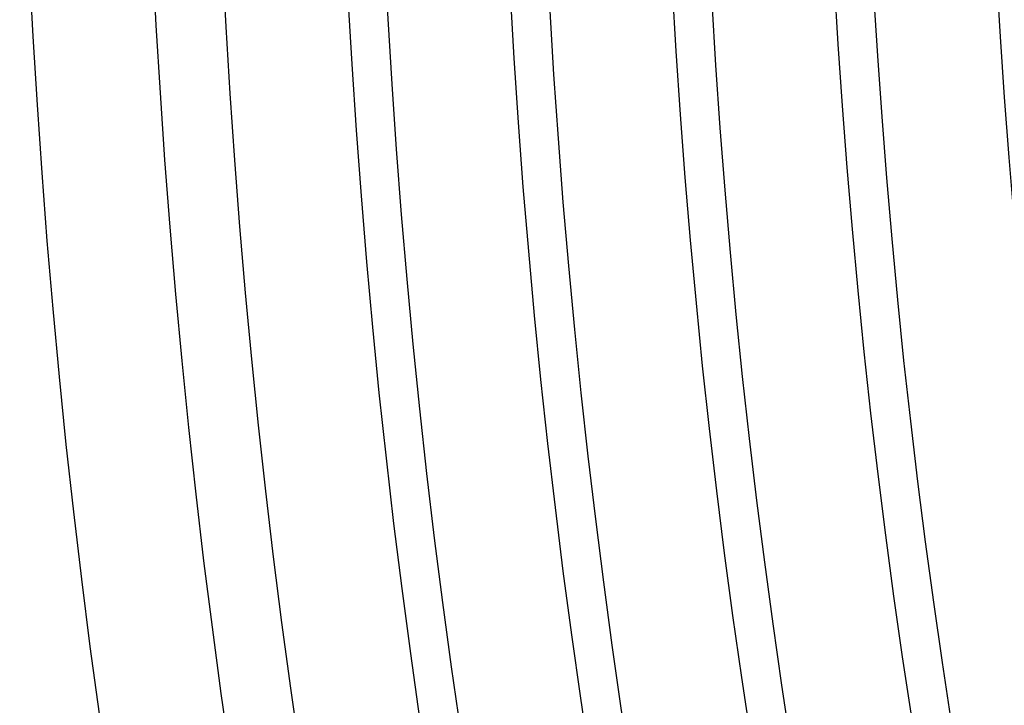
# Model space of a CAD drawing. Header units: millimetres. Extents: x -310 to 310, y -273 to 273.
# Tile 10 of 76: x -270 to -238, y -37 to -15. Entities that reach past the tile are written whole.
import ezdxf

# ---------------------------------------------------------------- set-up
doc = ezdxf.new("R2010")
doc.units = ezdxf.units.MM
doc.layers.add('THICK', color=7, linetype='Continuous')

msp = doc.modelspace()

# ---------------------------------------------------------------- linework, layer by layer
at = {"layer": 'THICK'}
for radius, start, end in [(259.75, 180.26234, 239.73765), (254.5, 180.29419, 239.70579), (249.25, 180.3237, 239.67628), (244, 180.35155, 239.6485), (238.75, 180.37802, 239.62197), (266, 180.39251, 239.60747), (270, 180.42443, 239.57556), (263.75, 180.43445, 239.56553), (258.5, 180.44328, 239.55671), (253.25, 180.4525, 239.54748), (248, 180.46207, 239.53792), (242.75, 180.47204, 239.52795)]:
    msp.add_arc((0, 0), radius, start, end, dxfattribs=at)

doc.saveas('drawing.dxf')
